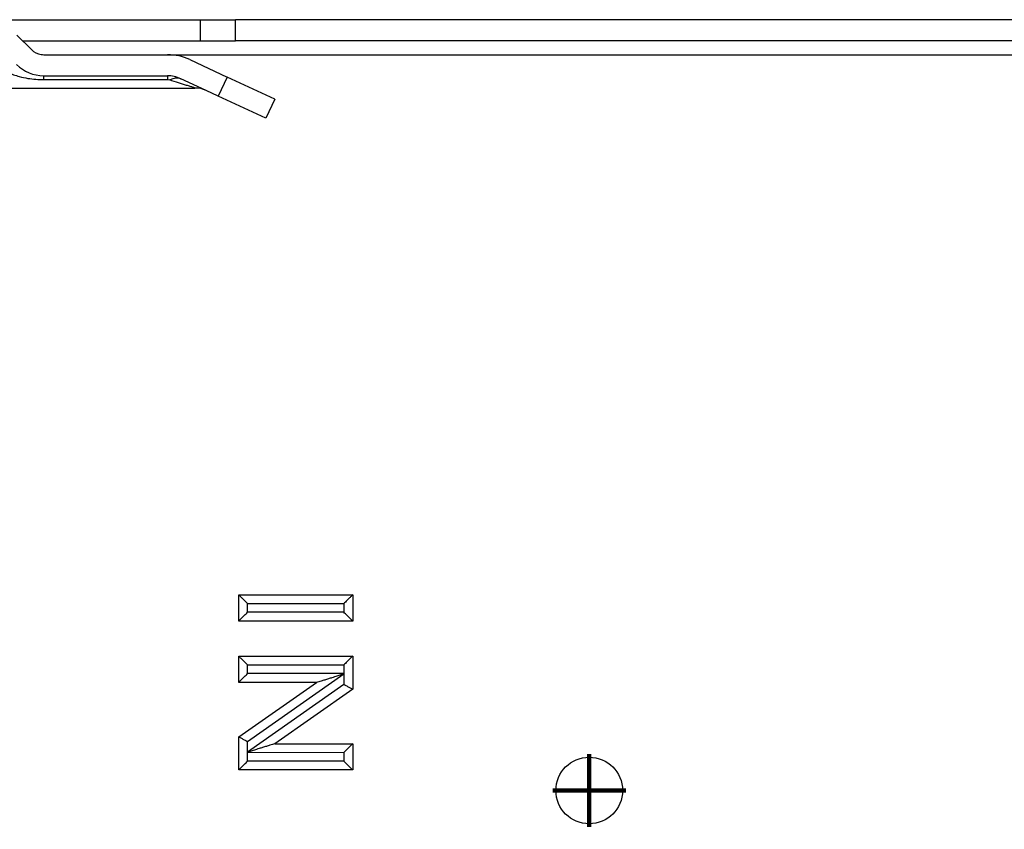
# Model space of a CAD drawing. Header units: inches. Extents: x -7205 to -1528, y -2875 to 5222.
# Tile 100 of 104: x -2415 to -2359, y 3053 to 3100. Entities that reach past the tile are written whole.
import ezdxf

# ---------------------------------------------------------------- set-up
doc = ezdxf.new("R2010")
doc.units = ezdxf.units.IN
doc.linetypes.add('DOT_CENTER', pattern=[14, 12, -1, 0, -1])
doc.layers.add('1', color=7, linetype='Continuous')

msp = doc.modelspace()

# ---------------------------------------------------------------- linework, layer by layer
at = {"color": 7, "linetype": 'Continuous'}
for p, q in [((-2417.442, 3099.579), (-2404.845, 3099.579)), ((-2417.442, 3099.579), (-2404.845, 3099.579)), ((-2417.442, 3099.579), (-2404.845, 3099.579)), ((-2404.845, 3098.379), (-2404.845, 3099.579)), ((-2404.845, 3099.579), (-2402.845, 3099.579)), ((-2404.845, 3099.579), (-2402.845, 3099.579)), ((-2404.845, 3099.579), (-2402.845, 3099.579)), ((-2367.892, 3099.579), (-2402.845, 3099.579)), ((-2367.892, 3099.579), (-2402.845, 3099.579)), ((-2367.892, 3099.579), (-2402.845, 3099.579)), ((-2317.499, 3099.579), (-2367.892, 3099.579)), ((-2317.499, 3099.579), (-2367.892, 3099.579)), ((-2317.499, 3099.579), (-2367.892, 3099.579)), ((-2414.492, 3097.871), (-2415.321, 3098.7)), ((-2414.999, 3098.379), (-2404.845, 3098.379)), ((-2404.845, 3098.379), (-2402.845, 3098.379)), ((-2317.499, 3098.379), (-2402.845, 3098.379)), ((-2413.94, 3097.591), (-2413.785, 3097.579)), ((-2413.785, 3097.579), (-2406.726, 3097.579)), ((-2413.785, 3097.579), (-2406.726, 3097.579)), ((-2413.785, 3097.579), (-2406.726, 3097.579)), ((-2405.458, 3097.297), (-2403.327, 3096.304)), ((-2413.785, 3096.379), (-2406.726, 3096.379)), ((-2400.608, 3095.036), (-2403.327, 3096.304)), ((-2425.199, 3095.679), (-2405.158, 3095.679)), ((-2404.524, 3095.538), (-2405.965, 3096.21)), ((-2403.834, 3095.216), (-2404.524, 3095.538)), ((-2401.115, 3093.948), (-2403.834, 3095.216)), ((-2400.608, 3095.036), (-2401.115, 3093.948)), ((-2402.66, 3066.751), (-2396.16, 3066.751)), ((-2402.66, 3065.251), (-2402.66, 3066.751)), ((-2396.16, 3066.751), (-2396.16, 3065.251)), ((-2396.16, 3065.251), (-2402.66, 3065.251)), ((-2402.66, 3061.751), (-2402.66, 3063.251)), ((-2402.66, 3063.251), (-2396.16, 3063.251)), ((-2396.16, 3063.251), (-2396.16, 3061.361)), ((-2398.218, 3061.751), (-2402.66, 3061.751)), ((-2402.66, 3058.642), (-2398.218, 3061.751)), ((-2396.16, 3061.361), (-2400.603, 3058.251)), ((-2402.66, 3056.751), (-2402.66, 3058.642)), ((-2400.603, 3058.251), (-2396.16, 3058.251)), ((-2396.16, 3058.251), (-2396.16, 3056.751)), ((-2396.16, 3056.751), (-2402.66, 3056.751))]:
    msp.add_line(p, q, dxfattribs=at)
at = {"color": 126, "linetype": 'Continuous', "true_color": 0x008060}
for p, q in [((-2402.845, 3098.379), (-2402.845, 3099.579)), ((-2406.726, 3097.579), (-2315.499, 3097.579)), ((-2406.726, 3097.579), (-2315.499, 3097.579)), ((-2403.327, 3096.304), (-2403.834, 3095.216)), ((-2413.785, 3096.155), (-2406.726, 3096.155)), ((-2406.726, 3096.155), (-2406.599, 3096.136)), ((-2402.16, 3066.251), (-2396.66, 3066.251)), ((-2402.16, 3065.751), (-2402.16, 3066.251)), ((-2396.66, 3066.251), (-2396.66, 3065.751)), ((-2396.66, 3065.751), (-2402.16, 3065.751)), ((-2402.16, 3062.251), (-2402.16, 3062.751)), ((-2402.16, 3062.751), (-2396.66, 3062.751)), ((-2396.66, 3062.751), (-2396.66, 3062.251)), ((-2396.66, 3062.251), (-2402.16, 3062.251)), ((-2402.16, 3058.381), (-2396.66, 3062.231)), ((-2396.66, 3062.251), (-2396.66, 3062.231)), ((-2396.66, 3062.231), (-2396.66, 3061.621)), ((-2396.66, 3061.621), (-2402.16, 3057.771)), ((-2402.16, 3057.771), (-2402.16, 3058.381)), ((-2402.167, 3057.758), (-2402.16, 3057.771)), ((-2402.16, 3057.251), (-2402.167, 3057.758)), ((-2402.167, 3057.758), (-2396.66, 3057.751)), ((-2396.66, 3057.751), (-2396.66, 3057.251)), ((-2396.66, 3057.251), (-2402.16, 3057.251))]:
    msp.add_line(p, q, dxfattribs=at)
at = {"color": 7, "linetype": 'Continuous'}
msp.add_circle((-2382.663, 3055.579), 1.9, dxfattribs=at)
msp.add_circle((-2382.663, 3055.579), 1.9, dxfattribs=at)
for centre, radius, start, end in [((-2413.785, 3098.579), 1, 225, 261.0643), ((-2413.785, 3098.579), 1, 261.0643, 270), ((-2406.726, 3094.579), 3, 65, 90), ((-2413.785, 3098.579), 2.2, 225, 270), ((-2406.726, 3094.579), 1.8, 65, 90), ((-2405.158, 3094.179), 1.5, 65, 90)]:
    msp.add_arc(centre, radius, start, end, dxfattribs=at)
at = {"color": 126, "linetype": 'Continuous', "true_color": 0x008060}
for points in [[(-2416.401, 3096.893), (-2415.827, 3096.57), (-2415.182, 3096.336), (-2414.693, 3096.229), (-2413.785, 3096.155)], [(-2413.785, 3096.155), (-2413.785, 3096.251), (-2413.785, 3096.322), (-2413.785, 3096.35), (-2413.785, 3096.379)], [(-2406.726, 3096.379), (-2406.726, 3096.35), (-2406.726, 3096.322), (-2406.726, 3096.251), (-2406.726, 3096.155)], [(-2406.599, 3096.136), (-2406.402, 3096.223), (-2406.263, 3096.254), (-2406.107, 3096.252), (-2405.965, 3096.21)], [(-2405.158, 3095.679), (-2405.207, 3095.694), (-2405.256, 3095.71), (-2405.424, 3095.763), (-2405.64, 3095.831), (-2406.096, 3095.976), (-2406.599, 3096.136)]]:
    msp.add_spline(points, degree=3, dxfattribs=at)
at = {"color": 7, "linetype": 'Continuous'}
for points in [[(-2402.66, 3066.751), (-2402.573, 3066.664), (-2402.514, 3066.604), (-2402.485, 3066.576), (-2402.409, 3066.5), (-2402.329, 3066.419), (-2402.245, 3066.336), (-2402.16, 3066.251)], [(-2396.16, 3066.751), (-2396.222, 3066.69), (-2396.335, 3066.576), (-2396.411, 3066.5), (-2396.492, 3066.419), (-2396.576, 3066.336), (-2396.66, 3066.251)], [(-2402.66, 3065.251), (-2402.599, 3065.312), (-2402.485, 3065.426), (-2402.409, 3065.502), (-2402.329, 3065.583), (-2402.245, 3065.666), (-2402.16, 3065.751)], [(-2396.16, 3065.251), (-2396.222, 3065.312), (-2396.335, 3065.426), (-2396.411, 3065.502), (-2396.492, 3065.583), (-2396.576, 3065.666), (-2396.66, 3065.751)], [(-2402.66, 3063.251), (-2402.599, 3063.19), (-2402.485, 3063.076), (-2402.409, 3063), (-2402.329, 3062.919), (-2402.245, 3062.836), (-2402.16, 3062.751)], [(-2396.16, 3063.251), (-2396.222, 3063.19), (-2396.335, 3063.076), (-2396.411, 3063), (-2396.492, 3062.919), (-2396.576, 3062.836), (-2396.66, 3062.751)], [(-2402.66, 3061.751), (-2402.599, 3061.812), (-2402.485, 3061.926), (-2402.409, 3062.002), (-2402.329, 3062.083), (-2402.245, 3062.166), (-2402.16, 3062.251)], [(-2398.218, 3061.751), (-2398.209, 3061.754), (-2398.199, 3061.757), (-2398.081, 3061.794), (-2397.94, 3061.839), (-2397.736, 3061.903), (-2397.524, 3061.97), (-2397.322, 3062.034), (-2397.169, 3062.082), (-2397.047, 3062.122), (-2396.934, 3062.159), (-2396.812, 3062.2), (-2396.66, 3062.251)], [(-2396.16, 3061.361), (-2396.239, 3061.401), (-2396.317, 3061.442), (-2396.478, 3061.526), (-2396.66, 3061.621)], [(-2402.66, 3058.642), (-2402.582, 3058.601), (-2402.504, 3058.56), (-2402.343, 3058.476), (-2402.16, 3058.381)], [(-2400.603, 3058.251), (-2400.612, 3058.248), (-2400.622, 3058.245), (-2400.74, 3058.208), (-2400.88, 3058.164), (-2401.085, 3058.099), (-2401.296, 3058.032), (-2401.489, 3057.972), (-2401.641, 3057.924), (-2401.769, 3057.883), (-2401.889, 3057.846), (-2402.016, 3057.806), (-2402.167, 3057.758)], [(-2396.16, 3058.251), (-2396.222, 3058.19), (-2396.335, 3058.076), (-2396.411, 3058), (-2396.492, 3057.919), (-2396.576, 3057.836), (-2396.66, 3057.751)], [(-2402.66, 3056.751), (-2402.599, 3056.812), (-2402.485, 3056.926), (-2402.409, 3057.002), (-2402.329, 3057.083), (-2402.245, 3057.166), (-2402.16, 3057.251)], [(-2396.16, 3056.751), (-2396.222, 3056.812), (-2396.335, 3056.926), (-2396.411, 3057.002), (-2396.492, 3057.083), (-2396.576, 3057.166), (-2396.66, 3057.251)]]:
    msp.add_spline(points, degree=3, dxfattribs=at)
at = {"layer": '1', "color": 30, "linetype": 'DOT_CENTER', "true_color": 0xff8000, "const_width": 0.25}
for points in [[(-2382.663, 3057.669), (-2382.663, 3053.489)], [(-2380.573, 3055.579), (-2384.753, 3055.579)]]:
    msp.add_lwpolyline(points, dxfattribs=at)

doc.saveas('drawing.dxf')
